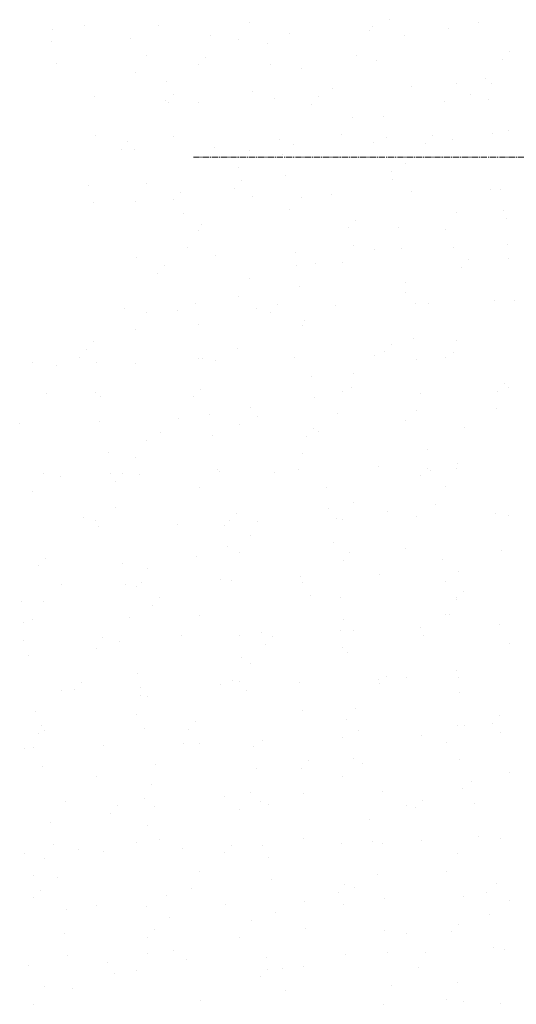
# Model space of a CAD drawing. Header units: centimetres. Extents: x 88729 to 133553, y -16225 to 14174.
# Tile 18 of 106: x 93608 to 93728, y -15042 to -14803. Entities that reach past the tile are written whole.
import ezdxf
from ezdxf.enums import TextEntityAlignment as Align

# ---------------------------------------------------------------- set-up
doc = ezdxf.new("R2010")
doc.units = ezdxf.units.CM
doc.linetypes.add('CENTER2', pattern=[1.125, 0.75, -0.125, 0.125, -0.125])
for name, color, linetype in [('A-OS', 252, 'CENTER2'), ('E_PODKLAD', 7, 'Continuous'), ('mat', 252, 'Continuous'), ('R-MET-IWE', 252, 'Continuous')]:
    doc.layers.add(name, color=color, linetype=linetype)
doc.styles.get("Standard").update_dxf_attribs({"font": 'txt.shx'})

# ---------------------------------------------------------------- blocks, each defined once
blk = doc.blocks.new('A$Ce817dbbb')
at = {"layer": 'A-OS', "color": 252, "lineweight": 9, "ltscale": 2}
blk.add_line((2247.9, -25302.27), (3298.95, -25302.27), dxfattribs=at)
at = {"layer": 'mat', "color": 252, "lineweight": 9}
for p, q in [((2221.56, -25270.24), (2221.56, -25270.24)), ((2239.47, -25270.28), (2239.47, -25270.28)), ((2261.5, -25269.48), (2261.5, -25269.48)), ((2295.46, -25268.87), (2295.46, -25268.87)), ((2317.04, -25269.54), (2317.04, -25269.54)), ((2213.72, -25271.37), (2213.72, -25271.37)), ((2252.02, -25272.82), (2252.02, -25272.82)), ((2271.29, -25272.19), (2271.29, -25272.19)), ((2290.56, -25271.56), (2290.56, -25271.56)), ((2291.3, -25270.63), (2291.3, -25270.63)), ((2299.22, -25272.72), (2299.22, -25272.72)), ((2309.83, -25270.93), (2309.83, -25270.93)), ((2213.49, -25274.08), (2213.49, -25274.08)), ((2232.75, -25273.45), (2232.75, -25273.45)), ((2258.81, -25273.7), (2258.81, -25273.7)), ((2265.93, -25274.64), (2265.93, -25274.64)), ((2236.46, -25277.55), (2236.46, -25277.55)), ((2287.48, -25277.57), (2287.48, -25277.57)), ((2324.7, -25276.59), (2324.7, -25276.59)), ((2214.79, -25279.5), (2214.79, -25279.5)), ((2249.12, -25279.8), (2249.12, -25279.8)), ((2250.81, -25277.96), (2250.81, -25277.96)), ((2266.62, -25279.85), (2266.62, -25279.85)), ((2292.37, -25278.76), (2292.37, -25278.76)), ((2323.01, -25278.44), (2323.01, -25278.44)), ((2233.77, -25281.77), (2233.77, -25281.77)), ((2274.18, -25280.8), (2274.18, -25280.8)), ((2241.26, -25283.86), (2241.26, -25283.86)), ((2311.64, -25284.47), (2311.64, -25284.47)), ((2318.83, -25283.12), (2318.83, -25283.12)), ((2320.18, -25284.42), (2320.18, -25284.42)), ((2243.1, -25286.94), (2243.1, -25286.94)), ((2262.37, -25286.31), (2262.37, -25286.31)), ((2281.64, -25285.68), (2281.64, -25285.68)), ((2300.91, -25285.05), (2300.91, -25285.05)), ((2315.04, -25287.14), (2315.04, -25287.14)), ((2223.84, -25287.57), (2223.84, -25287.57)), ((2241.14, -25288.5), (2241.14, -25288.5)), ((2241.94, -25289.07), (2241.94, -25289.07)), ((2249.14, -25288.88), (2249.14, -25288.88)), ((2267.69, -25287.98), (2267.69, -25287.98)), ((2276.67, -25289.37), (2276.67, -25289.37)), ((2278.36, -25287.53), (2278.36, -25287.53)), ((2308.95, -25288.68), (2308.95, -25288.68)), ((2319.52, -25288.33), (2319.52, -25288.33)), ((2286.6, -25292.54), (2286.6, -25292.54)), ((2294.16, -25292.34), (2294.16, -25292.34)), ((2320.59, -25296.46), (2320.59, -25296.46)), ((2324.32, -25295.79), (2324.32, -25295.79)), ((2224.1, -25296.95), (2224.1, -25296.95)), ((2232.02, -25298.46), (2232.02, -25298.46)), ((2243.01, -25297.2), (2243.01, -25297.2)), ((2268.7, -25298.07), (2268.7, -25298.07)), ((2283.91, -25296.76), (2283.91, -25296.76)), ((2291.53, -25298.57), (2291.53, -25298.57)), ((2294.84, -25297.55), (2294.84, -25297.55)), ((2304.23, -25298.93), (2304.23, -25298.93)), ((2305.92, -25297.09), (2305.92, -25297.09)), ((2310.8, -25297.94), (2310.8, -25297.94)), ((2230.34, -25300.3), (2230.34, -25300.3)), ((2233.73, -25300.46), (2233.73, -25300.46)), ((2253, -25299.83), (2253, -25299.83)), ((2261.56, -25300.62), (2261.56, -25300.62)), ((2272.26, -25299.2), (2272.26, -25299.2)), ((2269.48, -25301.56), (2269.48, -25301.56)), ((2299.28, -25303.87), (2299.28, -25303.87)), ((2258.87, -25304.84), (2258.87, -25304.84)), ((2295.91, -25305.68), (2295.91, -25305.68)), ((2259.58, -25308.02), (2259.58, -25308.02)), ((2270.16, -25306.77), (2270.16, -25306.77)), ((2296.26, -25307.63), (2296.26, -25307.63)), ((2222.36, -25309), (2222.36, -25309)), ((2236.52, -25308.7), (2236.52, -25308.7)), ((2244.8, -25310.78), (2244.8, -25310.78)), ((2257.89, -25309.86), (2257.89, -25309.86)), ((2300.79, -25310.63), (2300.79, -25310.63)), ((2320.05, -25310), (2320.05, -25310)), ((2322.38, -25310.04), (2322.38, -25310.04)), ((2223.71, -25313.15), (2223.71, -25313.15)), ((2233.83, -25312.91), (2233.83, -25312.91)), ((2242.98, -25312.52), (2242.98, -25312.52)), ((2262.25, -25311.89), (2262.25, -25311.89)), ((2274.24, -25311.94), (2274.24, -25311.94)), ((2281.52, -25311.26), (2281.52, -25311.26)), ((2271.23, -25314.9), (2271.23, -25314.9)), ((2311.69, -25315.61), (2311.69, -25315.61)), ((2323.06, -25315.24), (2323.06, -25315.24)), ((2245.49, -25315.99), (2245.49, -25315.99)), ((2287.14, -25317.59), (2287.14, -25317.59)), ((2323.82, -25317.2), (2323.82, -25317.2)), ((2249.2, -25320.02), (2249.2, -25320.02)), ((2249.92, -25318.56), (2249.92, -25318.56)), ((2285.45, -25319.43), (2285.45, -25319.43)), ((2297.7, -25319.26), (2297.7, -25319.26)), ((2309.01, -25319.83), (2309.01, -25319.83)), ((2246.56, -25324.12), (2246.56, -25324.12)), ((2272.6, -25325.38), (2272.6, -25325.38)), ((2286.65, -25323.69), (2286.65, -25323.69)), ((2291.87, -25324.75), (2291.87, -25324.75)), ((2298.38, -25324.46), (2298.38, -25324.46)), ((2311.13, -25324.12), (2311.13, -25324.12)), ((2324.13, -25323.37), (2324.13, -25323.37)), ((2234.06, -25326.64), (2234.06, -25326.64)), ((2253.33, -25326.01), (2253.33, -25326.01)), ((2314.7, -25327.15), (2314.7, -25327.15)), ((2324.38, -25326.93), (2324.38, -25326.93)), ((2240.8, -25328.52), (2240.8, -25328.52)), ((2273.02, -25328.48), (2273.02, -25328.48)), ((2277.48, -25328.13), (2277.48, -25328.13)), ((2283.97, -25327.9), (2283.97, -25327.9)), ((2313.01, -25328.99), (2313.01, -25328.99)), ((2239.11, -25330.36), (2239.11, -25330.36)), ((2261.61, -25331.76), (2261.61, -25331.76)), ((2273.71, -25333.68), (2273.71, -25333.68)), ((2299.45, -25332.59), (2299.45, -25332.59)), ((2258.93, -25335.98), (2258.93, -25335.98)), ((2299.34, -25335.01), (2299.34, -25335.01)), ((2321.03, -25337.01), (2321.03, -25337.01)), ((2325.92, -25336.96), (2325.92, -25336.96)), ((2231.14, -25339.06), (2231.14, -25339.06)), ((2243.95, -25339.53), (2243.95, -25339.53)), ((2248.34, -25337.7), (2248.34, -25337.7)), ((2263.22, -25338.9), (2263.22, -25338.9)), ((2268.36, -25338.08), (2268.36, -25338.08)), ((2282.49, -25338.27), (2282.49, -25338.27)), ((2301.76, -25337.64), (2301.76, -25337.64)), ((2305.04, -25337.69), (2305.04, -25337.69)), ((2236.57, -25339.84), (2236.57, -25339.84)), ((2266.67, -25339.93), (2266.67, -25339.93)), ((2274.78, -25341.81), (2274.78, -25341.81)), ((2233.89, -25344.05), (2233.89, -25344.05)), ((2249.03, -25342.9), (2249.03, -25342.9)), ((2274.3, -25343.08), (2274.3, -25343.08)), ((2223.67, -25346.92), (2223.67, -25346.92)), ((2301.24, -25346.18), (2301.24, -25346.18)), ((2311.75, -25346.75), (2311.75, -25346.75)), ((2222.02, -25349.01), (2222.02, -25349.01)), ((2258.7, -25348.63), (2258.7, -25348.63)), ((2295.92, -25347.65), (2295.92, -25347.65)), ((2220.33, -25350.86), (2220.33, -25350.86)), ((2249.26, -25351.16), (2249.26, -25351.16)), ((2250.1, -25351.03), (2250.1, -25351.03)), ((2253.21, -25351.59), (2253.21, -25351.59)), ((2272.48, -25350.96), (2272.48, -25350.96)), ((2291.74, -25350.33), (2291.74, -25350.33)), ((2294.23, -25349.49), (2294.23, -25349.49)), ((2301.93, -25351.38), (2301.93, -25351.38)), ((2309.07, -25350.97), (2309.07, -25350.97)), ((2311.01, -25349.7), (2311.01, -25349.7)), ((2208.84, -25352.13), (2208.84, -25352.13)), ((2214.67, -25352.85), (2214.67, -25352.85)), ((2224.35, -25352.12), (2224.35, -25352.12)), ((2233.94, -25352.22), (2233.94, -25352.22)), ((2276.57, -25355.4), (2276.57, -25355.4)), ((2286.71, -25354.83), (2286.71, -25354.83)), ((2249.58, -25358.58), (2249.58, -25358.58)), ((2286.26, -25358.19), (2286.26, -25358.19)), ((2323.48, -25357.21), (2323.48, -25357.21)), ((2324.43, -25358.07), (2324.43, -25358.07)), ((2212.36, -25359.56), (2212.36, -25359.56)), ((2224.21, -25359.24), (2224.21, -25359.24)), ((2225.42, -25360.25), (2225.42, -25360.25)), ((2247.89, -25360.42), (2247.89, -25360.42)), ((2277.25, -25360.6), (2277.25, -25360.6)), ((2284.02, -25359.04), (2284.02, -25359.04)), ((2303, -25359.51), (2303, -25359.51)), ((2321.79, -25359.06), (2321.79, -25359.06)), ((2261.67, -25362.9), (2261.67, -25362.9)), ((2321.36, -25363.18), (2321.36, -25363.18)), ((2244.29, -25365.7), (2244.29, -25365.7)), ((2251.89, -25364.62), (2251.89, -25364.62)), ((2263.56, -25365.07), (2263.56, -25365.07)), ((2282.82, -25364.44), (2282.82, -25364.44)), ((2302.09, -25363.81), (2302.09, -25363.81)), ((2205.75, -25366.96), (2205.75, -25366.96)), ((2225.02, -25366.33), (2225.02, -25366.33)), ((2258.98, -25367.12), (2258.98, -25367.12)), ((2277.14, -25368.14), (2277.14, -25368.14)), ((2299.39, -25366.15), (2299.39, -25366.15)), ((2313.81, -25367.76), (2313.81, -25367.76)), ((2239.92, -25369.12), (2239.92, -25369.12)), ((2252.57, -25369.82), (2252.57, -25369.82)), ((2275.45, -25369.99), (2275.45, -25369.99)), ((2278.32, -25368.73), (2278.32, -25368.73)), ((2236.63, -25370.98), (2236.63, -25370.98)), ((2304.79, -25373.09), (2304.79, -25373.09)), ((2227.21, -25373.84), (2227.21, -25373.84)), ((2233.94, -25375.2), (2233.94, -25375.2)), ((2274.35, -25374.22), (2274.35, -25374.22)), ((2253.64, -25377.95), (2253.64, -25377.95)), ((2273.45, -25377.97), (2273.45, -25377.97)), ((2292.72, -25377.34), (2292.72, -25377.34)), ((2304.69, -25377.71), (2304.69, -25377.71)), ((2311.81, -25377.89), (2311.81, -25377.89)), ((2311.99, -25376.71), (2311.99, -25376.71)), ((2211.59, -25379.06), (2211.59, -25379.06)), ((2215.64, -25379.86), (2215.64, -25379.86)), ((2227.9, -25379.04), (2227.9, -25379.04)), ((2230.8, -25379.08), (2230.8, -25379.08)), ((2234.91, -25379.23), (2234.91, -25379.23)), ((2254.18, -25378.6), (2254.18, -25378.6)), ((2267.48, -25378.69), (2267.48, -25378.69)), ((2303.01, -25379.55), (2303.01, -25379.55)), ((2305.47, -25378.3), (2305.47, -25378.3)), ((2229.11, -25380.92), (2229.11, -25380.92)), ((2249.31, -25382.3), (2249.31, -25382.3)), ((2280.11, -25382.31), (2280.11, -25382.31)), ((2309.12, -25382.11), (2309.12, -25382.11)), ((2208.9, -25383.27), (2208.9, -25383.27)), ((2228.97, -25387.17), (2228.97, -25387.17)), ((2280.79, -25387.52), (2280.79, -25387.52)), ((2286.77, -25385.97), (2286.77, -25385.97)), ((2306.54, -25386.43), (2306.54, -25386.43)), ((2221.14, -25389.62), (2221.14, -25389.62)), ((2258.35, -25388.64), (2258.35, -25388.64)), ((2295.03, -25388.25), (2295.03, -25388.25)), ((2301.97, -25389.4), (2301.97, -25389.4)), ((2321.24, -25388.77), (2321.24, -25388.77)), ((2324.49, -25389.21), (2324.49, -25389.21)), ((2224.27, -25390.38), (2224.27, -25390.38)), ((2224.9, -25391.91), (2224.9, -25391.91)), ((2244.17, -25391.29), (2244.17, -25391.29)), ((2255.43, -25391.53), (2255.43, -25391.53)), ((2256.67, -25390.48), (2256.67, -25390.48)), ((2263.43, -25390.66), (2263.43, -25390.66)), ((2282.7, -25390.03), (2282.7, -25390.03)), ((2284.08, -25390.18), (2284.08, -25390.18)), ((2261.73, -25394.04), (2261.73, -25394.04)), ((2256.12, -25396.74), (2256.12, -25396.74)), ((2281.86, -25395.65), (2281.86, -25395.65)), ((2248.69, -25399.18), (2248.69, -25399.18)), ((2259.04, -25398.26), (2259.04, -25398.26)), ((2285.91, -25398.21), (2285.91, -25398.21)), ((2299.45, -25397.29), (2299.45, -25397.29)), ((2322.59, -25397.82), (2322.59, -25397.82)), ((2210.33, -25401.41), (2210.33, -25401.41)), ((2212.02, -25399.57), (2212.02, -25399.57)), ((2230.75, -25400.75), (2230.75, -25400.75)), ((2284.22, -25400.05), (2284.22, -25400.05)), ((2308.33, -25400.01), (2308.33, -25400.01)), ((2236.69, -25402.12), (2236.69, -25402.12)), ((2273.78, -25404.14), (2273.78, -25404.14)), ((2293.05, -25403.51), (2293.05, -25403.51)), ((2312.32, -25402.88), (2312.32, -25402.88)), ((2215.98, -25406.03), (2215.98, -25406.03)), ((2231.44, -25405.96), (2231.44, -25405.96)), ((2234, -25406.34), (2234, -25406.34)), ((2235.25, -25405.4), (2235.25, -25405.4)), ((2254.51, -25404.77), (2254.51, -25404.77)), ((2257.19, -25404.87), (2257.19, -25404.87)), ((2274.41, -25405.37), (2274.41, -25405.37)), ((2309.02, -25405.22), (2309.02, -25405.22)), ((2276.25, -25408.75), (2276.25, -25408.75)), ((2311.86, -25409.03), (2311.86, -25409.03)), ((2313.47, -25407.77), (2313.47, -25407.77)), ((2206.08, -25409.97), (2206.08, -25409.97)), ((2211.64, -25410.2), (2211.64, -25410.2)), ((2237.88, -25410.98), (2237.88, -25410.98)), ((2239.57, -25409.14), (2239.57, -25409.14)), ((2283.65, -25409.23), (2283.65, -25409.23)), ((2311.78, -25409.61), (2311.78, -25409.61)), ((2249.37, -25413.44), (2249.37, -25413.44)), ((2309.18, -25413.25), (2309.18, -25413.25)), ((2310.09, -25413.35), (2310.09, -25413.35)), ((2206.76, -25415.18), (2206.76, -25415.18)), ((2208.96, -25414.41), (2208.96, -25414.41)), ((2232.51, -25414.09), (2232.51, -25414.09)), ((2284.34, -25414.44), (2284.34, -25414.44)), ((2322.21, -25415.77), (2322.21, -25415.77)), ((2245.14, -25418.29), (2245.14, -25418.29)), ((2258.98, -25418.45), (2258.98, -25418.45)), ((2264.41, -25417.66), (2264.41, -25417.66)), ((2283.68, -25417.03), (2283.68, -25417.03)), ((2286.82, -25417.11), (2286.82, -25417.11)), ((2302.94, -25416.4), (2302.94, -25416.4)), ((2303.81, -25418.31), (2303.81, -25418.31)), ((2206.6, -25419.55), (2206.6, -25419.55)), ((2225.87, -25418.92), (2225.87, -25418.92)), ((2229.91, -25419.68), (2229.91, -25419.68)), ((2265.44, -25420.54), (2265.44, -25420.54)), ((2267.13, -25418.7), (2267.13, -25418.7)), ((2324.55, -25420.35), (2324.55, -25420.35)), ((2207.83, -25423.31), (2207.83, -25423.31)), ((2224.33, -25421.52), (2224.33, -25421.52)), ((2284.14, -25421.33), (2284.14, -25421.33)), ((2285.41, -25422.57), (2285.41, -25422.57)), ((2259.66, -25423.66), (2259.66, -25423.66)), ((2261.78, -25425.19), (2261.78, -25425.19)), ((2234.3, -25427.67), (2234.3, -25427.67)), ((2311.87, -25426.93), (2311.87, -25426.93)), ((2220.79, -25429.63), (2220.79, -25429.63)), ((2254.39, -25430.35), (2254.39, -25430.35)), ((2257.47, -25429.24), (2257.47, -25429.24)), ((2259.1, -25429.4), (2259.1, -25429.4)), ((2273.66, -25429.72), (2273.66, -25429.72)), ((2292.93, -25429.09), (2292.93, -25429.09)), ((2293, -25430.11), (2293, -25430.11)), ((2294.69, -25428.27), (2294.69, -25428.27)), ((2299.51, -25428.43), (2299.51, -25428.43)), ((2312.2, -25428.46), (2312.2, -25428.46)), ((2215.86, -25431.61), (2215.86, -25431.61)), ((2219.1, -25431.48), (2219.1, -25431.48)), ((2234.98, -25432.88), (2234.98, -25432.88)), ((2235.12, -25430.98), (2235.12, -25430.98)), ((2260.73, -25431.79), (2260.73, -25431.79)), ((2312.56, -25432.14), (2312.56, -25432.14)), ((2236.74, -25433.26), (2236.74, -25433.26)), ((2209.62, -25436.89), (2209.62, -25436.89)), ((2234.06, -25437.48), (2234.06, -25437.48)), ((2274.47, -25436.51), (2274.47, -25436.51)), ((2287.2, -25436.15), (2287.2, -25436.15)), ((2248.35, -25439.2), (2248.35, -25439.2)), ((2285.03, -25438.81), (2285.03, -25438.81)), ((2320.56, -25439.67), (2320.56, -25439.67)), ((2322.25, -25437.83), (2322.25, -25437.83)), ((2210.3, -25442.1), (2210.3, -25442.1)), ((2211.13, -25440.18), (2211.13, -25440.18)), ((2211.7, -25441.34), (2211.7, -25441.34)), ((2236.05, -25441.01), (2236.05, -25441.01)), ((2246.66, -25441.04), (2246.66, -25441.04)), ((2287.88, -25441.36), (2287.88, -25441.36)), ((2311.92, -25440.17), (2311.92, -25440.17)), ((2313.63, -25440.27), (2313.63, -25440.27)), ((2322.55, -25441.95), (2322.55, -25441.95)), ((2245.47, -25444.47), (2245.47, -25444.47)), ((2249.42, -25444.58), (2249.42, -25444.58)), ((2264.74, -25443.84), (2264.74, -25443.84)), ((2284.01, -25443.21), (2284.01, -25443.21)), ((2303.28, -25442.58), (2303.28, -25442.58)), ((2309.23, -25444.39), (2309.23, -25444.39)), ((2206.94, -25445.73), (2206.94, -25445.73)), ((2209.01, -25445.56), (2209.01, -25445.56)), ((2226.2, -25445.1), (2226.2, -25445.1)), ((2262.52, -25445.37), (2262.52, -25445.37)), ((2275.91, -25448.76), (2275.91, -25448.76)), ((2286.88, -25448.25), (2286.88, -25448.25)), ((2288.95, -25449.49), (2288.95, -25449.49)), ((2312.59, -25448.37), (2312.59, -25448.37)), ((2211.38, -25450.23), (2211.38, -25450.23)), ((2238.69, -25449.74), (2238.69, -25449.74)), ((2263.2, -25450.58), (2263.2, -25450.58)), ((2274.22, -25450.61), (2274.22, -25450.61)), ((2324.6, -25451.5), (2324.6, -25451.5)), ((2224.38, -25452.66), (2224.38, -25452.66)), ((2284.19, -25452.47), (2284.19, -25452.47)), ((2315.42, -25453.85), (2315.42, -25453.85)), ((2237.84, -25454.59), (2237.84, -25454.59)), ((2261.84, -25456.33), (2261.84, -25456.33)), ((2274.63, -25456.73), (2274.63, -25456.73)), ((2293.9, -25456.1), (2293.9, -25456.1)), ((2313.17, -25455.47), (2313.17, -25455.47)), ((2216.83, -25458.62), (2216.83, -25458.62)), ((2236.1, -25457.99), (2236.1, -25457.99)), ((2255.36, -25457.36), (2255.36, -25457.36)), ((2264.27, -25458.71), (2264.27, -25458.71)), ((2303.47, -25458.33), (2303.47, -25458.33)), ((2316.1, -25459.05), (2316.1, -25459.05)), ((2227.88, -25461.54), (2227.88, -25461.54)), ((2229.57, -25459.69), (2229.57, -25459.69)), ((2238.53, -25459.8), (2238.53, -25459.8)), ((2259.15, -25460.54), (2259.15, -25460.54)), ((2266.25, -25459.31), (2266.25, -25459.31)), ((2299.56, -25459.57), (2299.56, -25459.57)), ((2301.78, -25460.17), (2301.78, -25460.17)), ((2213.16, -25463.81), (2213.16, -25463.81)), ((2290.74, -25463.07), (2290.74, -25463.07)), ((2236.8, -25464.4), (2236.8, -25464.4)), ((2234.11, -25468.62), (2234.11, -25468.62)), ((2239.6, -25467.93), (2239.6, -25467.93)), ((2274.52, -25467.65), (2274.52, -25467.65)), ((2283.89, -25468.79), (2283.89, -25468.79)), ((2291.43, -25468.27), (2291.43, -25468.27)), ((2303.15, -25468.16), (2303.15, -25468.16)), ((2317.17, -25467.18), (2317.17, -25467.18)), ((2322.42, -25467.53), (2322.42, -25467.53)), ((2213.85, -25469.02), (2213.85, -25469.02)), ((2219.91, -25470.24), (2219.91, -25470.24)), ((2226.08, -25470.68), (2226.08, -25470.68)), ((2245.35, -25470.05), (2245.35, -25470.05)), ((2255.44, -25471.1), (2255.44, -25471.1)), ((2257.13, -25469.26), (2257.13, -25469.26)), ((2264.62, -25469.42), (2264.62, -25469.42)), ((2293.81, -25468.87), (2293.81, -25468.87)), ((2206.81, -25471.31), (2206.81, -25471.31)), ((2211.76, -25472.48), (2211.76, -25472.48)), ((2266.06, -25472.29), (2266.06, -25472.29)), ((2311.98, -25471.32), (2311.98, -25471.32)), ((2249.48, -25475.73), (2249.48, -25475.73)), ((2309.29, -25475.53), (2309.29, -25475.53)), ((2209.07, -25476.7), (2209.07, -25476.7)), ((2214.92, -25477.15), (2214.92, -25477.15)), ((2266.75, -25477.49), (2266.75, -25477.49)), ((2292.5, -25476.4), (2292.5, -25476.4)), ((2210.79, -25480.19), (2210.79, -25480.19)), ((2247.47, -25479.8), (2247.47, -25479.8)), ((2283, -25480.67), (2283, -25480.67)), ((2284.68, -25478.82), (2284.68, -25478.82)), ((2286.94, -25479.39), (2286.94, -25479.39)), ((2321.36, -25478.44), (2321.36, -25478.44)), ((2209.1, -25482.03), (2209.1, -25482.03)), ((2241.38, -25481.51), (2241.38, -25481.51)), ((2274.97, -25482.91), (2274.97, -25482.91)), ((2294.24, -25482.28), (2294.24, -25482.28)), ((2313.5, -25481.65), (2313.5, -25481.65)), ((2318.96, -25480.77), (2318.96, -25480.77)), ((2324.66, -25482.64), (2324.66, -25482.64)), ((2217.16, -25484.8), (2217.16, -25484.8)), ((2224.44, -25483.8), (2224.44, -25483.8)), ((2236.43, -25484.17), (2236.43, -25484.17)), ((2255.7, -25483.54), (2255.7, -25483.54)), ((2284.25, -25483.61), (2284.25, -25483.61)), ((2242.07, -25486.71), (2242.07, -25486.71)), ((2261.9, -25487.47), (2261.9, -25487.47)), ((2267.82, -25485.62), (2267.82, -25485.62)), ((2319.65, -25485.97), (2319.65, -25485.97)), ((2238.35, -25489.76), (2238.35, -25489.76)), ((2275.02, -25489.37), (2275.02, -25489.37)), ((2294.28, -25489.99), (2294.28, -25489.99)), ((2310.55, -25490.23), (2310.55, -25490.23)), ((2312.24, -25488.39), (2312.24, -25488.39)), ((2216.71, -25490.73), (2216.71, -25490.73)), ((2236.66, -25491.6), (2236.66, -25491.6)), ((2259.21, -25491.69), (2259.21, -25491.69)), ((2299.62, -25490.71), (2299.62, -25490.71)), ((2243.14, -25494.84), (2243.14, -25494.84)), ((2320.72, -25494.1), (2320.72, -25494.1)), ((2323.4, -25494.54), (2323.4, -25494.54)), ((2217.39, -25495.93), (2217.39, -25495.93)), ((2236.85, -25495.54), (2236.85, -25495.54)), ((2246.32, -25497.06), (2246.32, -25497.06)), ((2265.59, -25496.43), (2265.59, -25496.43)), ((2284.86, -25495.8), (2284.86, -25495.8)), ((2294.97, -25495.19), (2294.97, -25495.19)), ((2304.13, -25495.17), (2304.13, -25495.17)), ((2207.79, -25498.32), (2207.79, -25498.32)), ((2227.05, -25497.69), (2227.05, -25497.69)), ((2234.17, -25499.76), (2234.17, -25499.76)), ((2265.9, -25499.32), (2265.9, -25499.32)), ((2269.61, -25499.21), (2269.61, -25499.21)), ((2274.58, -25498.79), (2274.58, -25498.79)), ((2302.58, -25498.93), (2302.58, -25498.93)), ((2228.68, -25500.3), (2228.68, -25500.3)), ((2264.21, -25501.16), (2264.21, -25501.16)), ((2211.81, -25503.62), (2211.81, -25503.62)), ((2218.46, -25504.06), (2218.46, -25504.06)), ((2270.29, -25504.41), (2270.29, -25504.41)), ((2296.04, -25503.32), (2296.04, -25503.32)), ((2312.03, -25502.46), (2312.03, -25502.46)), ((2249.54, -25506.87), (2249.54, -25506.87)), ((2309.35, -25506.67), (2309.35, -25506.67)), ((2209.13, -25507.84), (2209.13, -25507.84)), ((2294.11, -25507.86), (2294.11, -25507.86)), ((2313.38, -25507.23), (2313.38, -25507.23)), ((2322.51, -25507.68), (2322.51, -25507.68))]:
    blk.add_line(p, q, dxfattribs=at)
at = {"layer": 'R-MET-IWE', "color": 252, "lineweight": 9, "width": 0.75}
for tag, rotation, p in [('0-', 90, (-1139.05, -4143.61)), ('0-', 90, (-1113.05, -4143.61)), ('0-', 90, (-1087.05, -4143.61)), ('2-', 90, (-796.05, -4143.61)), ('2-', 90, (-505.05, -4143.61)), ('0-', 90, (-480.05, -4143.61)), ('0-', 90, (-456.05, -4143.61)), ('2-', 90, (-166.05, -4143.61)), ('2-', 90, (-625.66, -4833.61)), ('2-', 90, (-599.66, -4833.61)), ('2-', 90, (-573.66, -4833.61)), ('0-', 180, (-2169.64, -4848.47)), ('0-', 180, (-2169.64, -4873.47)), ('0-', 180, (-2169.64, -4899.47)), ('-2', 90, (-1661.47, -4961.65)), ('-2', 90, (-1636.47, -4961.65)), ('0-', 270, (-1489.78, -4968.06)), ('0-', 270, (-1464.78, -4968.06)), ('0-', 270, (-1439.78, -4968.06)), ('0-', 270, (-1364.78, -4968.06)), ('0-', 270, (-1339.78, -4968.06)), ('0-', 270, (-1314.78, -4968.06)), ('0-', 270, (328.22, -4968.06)), ('0-', 270, (354.22, -4968.06)), ('0-', 270, (1256.22, -4968.06)), ('0-', 270, (1282.22, -4968.06)), ('0-', 90, (-513.05, -5496.61)), ('0-', 90, (-487.05, -5496.61)), ('K.S.-', 90, (-487.05, -5766.11)), ('0-', 90, (-513.05, -5766.11)), ('1-', 90, (-539.05, -6114.61)), ('0-', 90, (-513.05, -6114.61)), ('0-', 90, (-487.05, -6114.61)), ('0-', 90, (301.95, -6545.61)), ('0-', 90, (327.95, -6545.61)), ('0-', 90, (353.95, -6545.61)), ('0-', 90, (416.11, -6545.61)), ('0-', 90, (1255.95, -6545.61)), ('0-', 90, (1281.95, -6545.61)), ('1-', 90, (2382.95, -6845.61)), ('1-', 90, (2408.95, -6845.61)), ('1-', 90, (2434.95, -6845.61)), ('1-', 90, (2827.95, -6845.61)), ('1-', 90, (2853.95, -6845.61)), ('1-', 90, (2879.95, -6845.61)), ('<-2', 90, (-910.64, -10482.41)), ('2->', 90, (-718.15, -10854.38)), ('2->', 90, (-692.15, -10854.38)), ('2->', 90, (-744.15, -10870.8)), ('-0', 90, (-186.09, -12450.12)), ('1-', 90, (2264.47, -12866.38)), ('1-', 90, (2290.47, -12866.38)), ('1-', 90, (2316.47, -12866.38)), ('1-', 90, (2709.47, -12866.38)), ('1-', 90, (2735.47, -12866.38)), ('1-', 90, (2761.47, -12866.38)), ('<-KL', 90, (-700.01, -16780.91)), ('-0', 90, (-179.94, -18957.53)), ('0->', 90, (-1257.53, -23179.05)), ('0->', 90, (-1231.53, -23179.05)), ('0->', 90, (-1205.53, -23179.05)), ('0->', 90, (-600.53, -23179.05)), ('0->', 90, (-574.53, -23179.05)), ('0->', 90, (-1692.53, -24074.05)), ('0->', 90, (-1666.53, -24074.05)), ('0->', 90, (-1640.53, -24074.05)), ('0->', 90, (-1486.53, -24074.05)), ('0->', 90, (-1460.53, -24074.05)), ('0->', 90, (-1434.53, -24074.05)), ('<-0', 90, (-499.82, -24383.56)), ('<-0', 90, (-298.11, -24383.56)), ('<-0', 180, (-587.12, -25088.86)), ('<-0', 270, (-496.63, -25202.68)), ('<-0', 180, (-1353.25, -25419.36)), ('<-0', 180, (-1187.25, -25444.1)), ('<-0', 90, (-179.61, -25454.22)), ('<-0', 90, (-69.59, -26375.36)), ('<-0', 90, (-43.59, -26375.36))]:
    blk.add_attdef(tag, text='', height=17, rotation=rotation, dxfattribs=at).set_placement(p, align=Align.MIDDLE)
for tag, p in [('2-', (1424.81, -4179.2)), ('2-', (1424.81, -4205.2)), ('K.S.-', (-76.89, -4264.2)), ('KL-', (-613.13, -4292.18)), ('1-', (-613.13, -4312.18)), ('1-', (-613.13, -4332.18)), ('K.S.-', (1414.13, -4333.66)), ('0-', (-70.19, -4341.2)), ('0-', (469.81, -4341.2)), ('1-', (-613.13, -4352.18)), ('0-', (1424.81, -4361.2)), ('0-', (-70.19, -4367.2)), ('1-', (469.81, -4367.2)), ('0-', (1099.81, -4368.2)), ('2-', (1424.81, -4387.2)), ('1-', (-70.19, -4393.2)), ('1-', (469.81, -4393.2)), ('1-', (1099.81, -4394.2)), ('2-', (1424.81, -4413.2)), ('2-', (-70.19, -4419.2)), ('2-', (1099.81, -4420.2)), ('2-', (469.81, -4444.2)), ('K.S.-', (-76.89, -4445.2)), ('2-', (1099.81, -4446.2)), ('2-', (469.81, -4470.2)), ('2-', (-825.19, -4496.2)), ('2-', (-825.19, -4522.2)), ('2-', (-70.19, -4574.2)), ('2-', (-70.19, -4600.2)), ('K.S.-', (1089.13, -4600.66)), ('2-', (1099.81, -4653.2)), ('2-', (-70.19, -4669.2)), ('2-', (1099.81, -4679.2)), ('-1', (1806.78, -4690.78)), ('1-', (-70.19, -4695.2)), ('2-', (1099.81, -4705.2)), ('-1', (1806.78, -4716.3)), ('K.S.-', (-73.2, -4721.2)), ('-1', (1806.78, -4743.07)), ('FR-', (-70.19, -4747.2)), ('0-', (-1066.19, -6382.7)), ('0-', (-1066.19, -6408.7)), ('2-', (1729.81, -6586.2)), ('2-', (1729.81, -6612.2)), ('2-', (1729.81, -6638.2)), ('2-', (1729.81, -6664.2)), ('K.S.-', (469.81, -6788.2)), ('1-', (-962.19, -6915.2)), ('1-', (-460.19, -6923.2)), ('1-', (469.81, -6923.2)), ('2-', (1729.81, -6923.2)), ('1-', (-460.19, -6949.2)), ('1-', (469.81, -6949.2)), ('2-', (1729.81, -6949.2)), ('K.S.-', (2901.81, -6960.2)), ('2-', (1729.81, -6975.2)), ('2-', (1729.81, -7001.2)), ('2-', (-460.19, -7026.2)), ('0-', (469.81, -7026.2)), ('2-', (-460.19, -7052.2)), ('0-', (469.81, -7052.2)), ('2-', (-460.19, -7078.2)), ('2-', (469.81, -7078.2)), ('1-', (2901.81, -7088.2)), ('2-', (469.81, -7104.2)), ('1-', (2901.81, -7114.2)), ('0-', (1729.81, -7131.2)), ('2-', (-460.19, -7141.2)), ('0-', (1729.81, -7157.2)), ('2-', (-460.19, -7167.2)), ('2-', (469.81, -7181.2)), ('2-', (1729.81, -7183.2)), ('0-', (-460.19, -7193.2)), ('2-', (469.81, -7207.2)), ('2-', (1729.81, -7209.2)), ('K.S.-', (-470.87, -7217.66)), ('2-', (469.81, -7233.2)), ('2-', (1729.81, -7235.2)), ('1-', (-460.19, -7245.2)), ('2-', (469.81, -7259.2)), ('2-', (1729.81, -7261.2)), ('2-', (1729.81, -7287.2)), ('2-', (-460.19, -7297.2)), ('2->', (-943.67, -10542.97)), ('-1', (1688.29, -10711.55)), ('-1', (1688.29, -10737.55)), ('-1', (1688.29, -10763.55)), ('<-2', (1685.55, -12605.39)), ('2->', (1611.33, -12636.47)), ('2->', (1611.33, -12658.97)), ('2->', (1590.77, -12684.97)), ('K.S.-', (2783.33, -12980.97)), ('2->', (-578.67, -13046.97)), ('2->', (-578.67, -13072.97)), ('<-2', (-476.88, -13105.94)), ('1-', (2783.33, -13108.97)), ('1-', (2783.33, -13134.97)), ('<-1', (-610.79, -16857.83)), ('<-1', (-610.79, -16877.83)), ('<-1', (1688.29, -17218.96)), ('<-1', (1688.29, -17244.96)), ('<-1', (1688.29, -17270.96)), ('<-1', (-478.91, -18553.43)), ('<-0', (-2287.98, -23879.57)), ('<-0', (-2287.98, -23905.57)), ('<-0', (-2287.98, -23931.57)), ('<-0', (-343.08, -24738.18)), ('<-0', (-478.91, -25059.68))]:
    blk.add_attdef(tag, text='', height=17, dxfattribs=at).set_placement(p, align=Align.MIDDLE)

msp = doc.modelspace()

# ---------------------------------------------------------------- block references
at = {"layer": 'E_PODKLAD'}
msp.add_blockref('A$Ce817dbbb', (91401.87, 10465.39), dxfattribs=at)

doc.saveas('drawing.dxf')
